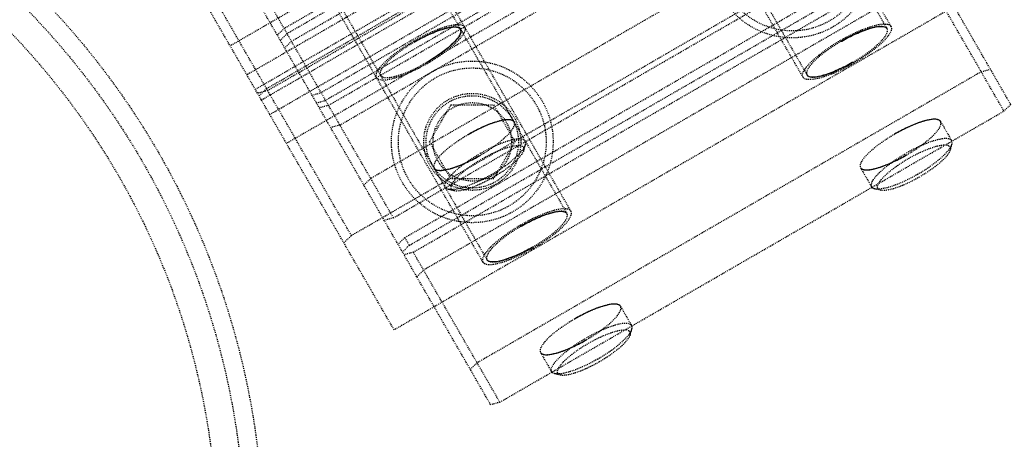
# Model space of a CAD drawing. Header units: millimetres. Extents: x -24622 to 2314, y -1603 to 2287.
# Tile 200 of 236: x 421 to 527, y 1706 to 1751. Entities that reach past the tile are written whole.
import ezdxf

# ---------------------------------------------------------------- set-up
doc = ezdxf.new("R2010")
doc.units = ezdxf.units.MM
doc.linetypes.add('HIDDEN', pattern=[0.2, 0.1, -0.1])
doc.layers.add('02___PRT_ALL_AXES', color=7, linetype='Continuous')
doc.layers.add('DEFAULT_2', color=8, linetype='HIDDEN')
doc.dimstyles.new('副本 22', dxfattribs={"dimtxt": 24, "dimasz": 12, "dimexe": 2.1, "dimexo": 2.7, "dimgap": 2, "dimtad": 0, "dimtxsty": 'Standard', "dimblk": 'OPEN30', "dimcen": 0, "dimclrd": 5, "dimclre": 3, "dimclrt": 256, "dimadec": 0, "dimazin": 2, "dimtm": 1e-09, "dimtfac": 0.6, "dimtofl": 0, "dimtmove": 0, "dimatfit": 3, "dimldrblk": 'OPEN30', "dimfxl": 0, "dimtolj": 1, "dimarcsym": 0})

# ---------------------------------------------------------------- blocks, each defined once
blk = doc.blocks.new('_Open30')
at = {"color": 0, "linetype": 'ByBlock', "lineweight": -2}
for p, q in [((-1, 0.2679), (0, 0)), ((0, 0), (-1, -0.2679)), ((0, 0), (-1, 0))]:
    blk.add_line(p, q, dxfattribs=at)
blk = doc.blocks.new('*D135')
at = {"color": 5, "linetype": 'ByBlock', "lineweight": -2}
blk.add_line((551.88, 1431.87), (544.85, 1441.59), dxfattribs=at)
at = {"layer": 'Defpoints', "color": 0, "linetype": 'ByBlock'}
for p in [(186.23, 1937.51), (537.82, 1451.32)]:
    blk.add_point(p, dxfattribs=at)
at = {"color": 5, "linetype": 'ByBlock', "lineweight": -2, "xscale": 12, "yscale": 12, "zscale": 12, "rotation": 125.8722434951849}
blk.add_blockref('_Open30', (537.82, 1451.32), dxfattribs=at)
at = {"linetype": 'ByBlock', "insert": (576.49, 1397.84), "char_height": 24, "attachment_point": 5, "rotation": 305.8722}
blk.add_mtext('\\A1;∅600', dxfattribs=at)

msp = doc.modelspace()

# ---------------------------------------------------------------- linework, layer by layer
at = {"color": 7, "linetype": 'Continuous'}
msp.add_arc((383.024, 1694.415), 279, 0, 180, dxfattribs=at)
for points, start_tangent, end_tangent in [([(463.373, 1748.873), (463.448, 1748.917), (464.985, 1749.703), (466.564, 1750.296), (467.725, 1750.492), (468.35, 1750.253)], (0.8651245, 0.5015573), (0.5, -0.8660254)), ([(468.35, 1750.253), (468.343, 1749.798), (467.917, 1749.132), (467.148, 1748.367), (465.98, 1747.464), (464.667, 1746.632)], (0.5, -0.8660254), (-0.8651245, -0.5015573)), ([(509.532, 1748.925), (509.607, 1748.968), (511.144, 1749.754), (512.723, 1750.347), (513.883, 1750.544), (514.509, 1750.304)], (0.8651245, 0.5015573), (0.5, -0.8660254)), ([(510.825, 1746.683), (510.75, 1746.64), (509.213, 1745.854), (507.634, 1745.261), (506.474, 1745.064), (505.848, 1745.304)], (-0.8651245, -0.5015573), (-0.5, 0.8660254)), ([(474.146, 1740.215), (473.748, 1740.436), (472.959, 1740.4), (471.912, 1740.117), (470.546, 1739.557), (469.169, 1738.835)], (-0.5, 0.8660254), (-0.8669235, -0.4984411)), ([(520.304, 1740.266), (519.907, 1740.488), (519.117, 1740.451), (518.07, 1740.168), (516.704, 1739.608), (515.327, 1738.886)], (-0.5, 0.8660254), (-0.8669235, -0.4984411)), ([(465.485, 1735.215), (465.883, 1734.993), (466.673, 1735.03), (467.72, 1735.313), (469.085, 1735.873), (470.463, 1736.594)], (0.5, -0.8660254), (0.8669235, 0.4984411)), ([(511.644, 1735.266), (512.041, 1735.044), (512.831, 1735.081), (513.878, 1735.364), (515.244, 1735.924), (516.621, 1736.645)], (0.5, -0.8660254), (0.8669235, 0.4984411)), ([(474.891, 1728.925), (474.966, 1728.968), (476.503, 1729.754), (478.082, 1730.347), (479.242, 1730.544), (479.868, 1730.304)], (0.8651245, 0.5015573), (0.5, -0.8660254)), ([(476.184, 1726.683), (476.109, 1726.64), (474.572, 1725.854), (472.993, 1725.261), (471.833, 1725.064), (471.207, 1725.304)], (-0.8651245, -0.5015573), (-0.5, 0.8660254)), ([(485.663, 1720.266), (485.266, 1720.488), (484.476, 1720.451), (483.429, 1720.168), (482.063, 1719.608), (480.686, 1718.886)], (-0.5, 0.8660254), (-0.8669235, -0.4984411)), ([(477.003, 1715.266), (477.4, 1715.044), (478.19, 1715.081), (479.237, 1715.364), (480.603, 1715.924), (481.98, 1716.645)], (0.5, -0.8660254), (0.8669235, 0.4984411))]:
    msp.add_spline(points, degree=3, dxfattribs=dict(at, start_tangent=start_tangent, end_tangent=end_tangent))
at = {"layer": '02___PRT_ALL_AXES', "color": 7, "linetype": 'Continuous'}
for radius in [198, 195]:
    msp.add_circle((362.024, 1694.415), radius, dxfattribs=at)
at = {"layer": 'DEFAULT_2', "color": 8, "linetype": 'HIDDEN'}
for p, q in [((527.899, 1742.111), (485.687, 1815.224)), ((478.843, 1812.079), (514.509, 1750.304)), ((514.942, 1750.554), (480.725, 1809.819)), ((470.183, 1807.079), (505.848, 1745.304)), ((505.415, 1745.054), (471.199, 1804.319)), ((444.202, 1792.079), (479.868, 1730.304)), ((480.301, 1730.554), (446.084, 1789.819)), ((435.542, 1787.079), (471.207, 1725.304)), ((508.366, 1785.943), (443.414, 1748.443)), ((470.774, 1725.054), (436.558, 1784.319)), ((471.608, 1709.611), (429.395, 1782.724)), ((510.174, 1782.812), (445.222, 1745.312)), ((503.817, 1781.822), (449.257, 1750.322)), ((446.128, 1743.744), (511.079, 1781.244)), ((449.57, 1749.781), (504.13, 1781.281)), ((446.795, 1742.588), (511.747, 1780.088)), ((447.355, 1743.817), (510.402, 1780.217)), ((447.473, 1743.614), (510.519, 1780.014)), ((450.053, 1748.944), (504.613, 1780.444)), ((447.7, 1741.02), (512.652, 1778.52)), ((514.46, 1775.388), (449.508, 1737.888)), ((507.821, 1774.887), (453.262, 1743.387)), ((508.304, 1774.05), (453.745, 1742.55)), ((454.057, 1742.009), (508.617, 1773.509)), ((455.29, 1739.873), (509.85, 1771.373)), ((461.159, 1717.709), (431.764, 1768.623)), ((513.187, 1765.594), (458.627, 1734.094)), ((456.531, 1727.924), (519.578, 1764.324)), ((461.086, 1729.835), (441.65, 1763.5)), ((461.086, 1729.835), (515.645, 1761.335)), ((456.531, 1727.924), (438.296, 1759.508)), ((462.32, 1727.697), (516.88, 1759.197)), ((462.803, 1726.86), (517.363, 1758.36)), ((463.234, 1726.115), (517.793, 1757.615)), ((527.163, 1741.386), (517.793, 1757.615)), ((526.111, 1755.209), (461.159, 1717.709)), ((518.908, 1755.683), (464.349, 1724.183)), ((448.521, 1749.598), (449.257, 1750.322)), ((449.57, 1749.781), (448.834, 1749.057)), ((450.053, 1748.944), (449.316, 1748.22)), ((524.704, 1745.645), (470.144, 1714.145)), ((524.704, 1745.645), (525.699, 1745.921)), ((447.473, 1743.614), (446.378, 1743.31)), ((447.355, 1743.817), (446.545, 1743.021)), ((452.266, 1743.111), (453.262, 1743.387)), ((452.749, 1742.274), (453.745, 1742.55)), ((454.057, 1742.009), (453.062, 1741.733)), ((464.998, 1738.059), (467.307, 1742.059)), ((467.307, 1742.059), (471.926, 1742.059)), ((471.926, 1742.059), (474.235, 1738.059)), ((472.603, 1709.886), (527.163, 1741.386)), ((527.899, 1742.111), (527.163, 1741.386)), ((520.304, 1740.266), (521.512, 1738.175)), ((455.29, 1739.873), (454.295, 1739.598)), ((467.307, 1734.059), (464.998, 1738.059)), ((474.235, 1738.059), (471.926, 1734.059)), ((475.175, 1737.103), (475.368, 1737.732)), ((521.334, 1737.154), (521.527, 1737.783)), ((511.644, 1735.266), (512.851, 1733.175)), ((457.89, 1733.37), (458.627, 1734.094)), ((471.926, 1734.059), (467.307, 1734.059)), ((467.666, 1732.767), (467.025, 1732.915)), ((513.824, 1732.818), (513.183, 1732.966)), ((461.086, 1729.835), (460.09, 1729.559)), ((455.721, 1727.127), (456.531, 1727.924)), ((462.32, 1727.697), (461.584, 1726.973)), ((462.32, 1727.697), (462.803, 1726.86)), ((462.803, 1726.86), (462.067, 1726.136)), ((463.234, 1726.115), (462.238, 1725.839)), ((472.603, 1709.886), (463.234, 1726.115)), ((463.612, 1723.459), (464.349, 1724.183)), ((485.663, 1720.266), (486.871, 1718.175)), ((486.693, 1717.154), (486.886, 1717.783)), ((477.003, 1715.266), (478.21, 1713.175)), ((469.408, 1713.421), (470.144, 1714.145)), ((479.183, 1712.818), (478.542, 1712.966)), ((472.603, 1709.886), (471.608, 1709.611))]:
    msp.add_line(p, q, dxfattribs=at)
for centre, radius in [((362.024, 1694.415), 85), ((362.024, 1694.415), 83), ((362.024, 1694.415), 80), ((504.258, 1758.059), 8.75), ((504.258, 1758.059), 8), ((469.617, 1738.059), 8.75), ((469.617, 1738.059), 8), ((469.617, 1738.059), 5.25), ((469.617, 1738.059), 5), ((469.617, 1738.059), 4.25)]:
    msp.add_circle(centre, radius, dxfattribs=at)
for radius, start, end in [(220, 275.33797, 180), (217.999, 0, 191.27048), (198, 265.65525, 180), (191.7, 121.19562, 118.80438), (190.5, 300.75193, 119.14061), (188, 68.13997, 171.86003), (190.5, 120.85939, 299.24807), (190, 308.38173, 51.61827), (188, 308.13997, 51.86003), (192.5, 274.46914, 25.53086)]:
    msp.add_arc((362.024, 1694.415), radius, start, end, dxfattribs=at)
for points, start_tangent, end_tangent in [([(463.308, 1748.986), (465.185, 1749.944), (466.075, 1750.306), (466.885, 1750.569), (467.585, 1750.724), (468.148, 1750.765), (468.783, 1750.503)], (0.8660254, 0.5), (0.5000089, -0.8660202)), ([(468.35, 1750.253), (467.773, 1750.491), (467.261, 1750.454), (466.624, 1750.313), (465.888, 1750.074), (465.08, 1749.745), (463.373, 1748.874)], (-0.5, 0.8660254), (-0.8660254, -0.5)), ([(464.667, 1746.632), (466.275, 1747.674), (466.964, 1748.21), (467.539, 1748.728), (467.98, 1749.209), (468.268, 1749.634), (468.35, 1750.253)], (0.8660254, 0.5), (-0.5, 0.8660254)), ([(468.783, 1750.503), (468.693, 1749.822), (468.376, 1749.354), (467.891, 1748.826), (467.258, 1748.256), (466.501, 1747.666), (464.732, 1746.52)], (0.5000089, -0.8660202), (-0.8660254, -0.5)), ([(509.467, 1749.037), (511.344, 1749.995), (512.233, 1750.357), (513.043, 1750.62), (513.743, 1750.775), (514.307, 1750.816), (514.941, 1750.554)], (0.8660254, 0.5), (0.5000089, -0.8660202)), ([(514.508, 1750.304), (513.931, 1750.543), (513.419, 1750.505), (512.783, 1750.364), (512.046, 1750.125), (511.238, 1749.796), (509.531, 1748.925)], (-0.5, 0.8660254), (-0.8660254, -0.5)), ([(510.826, 1746.683), (512.434, 1747.725), (513.122, 1748.261), (513.698, 1748.779), (514.138, 1749.26), (514.427, 1749.685), (514.508, 1750.304)], (0.8660254, 0.5), (-0.5, 0.8660254)), ([(514.941, 1750.554), (514.851, 1749.873), (514.534, 1749.406), (514.05, 1748.877), (513.417, 1748.307), (512.659, 1747.718), (510.89, 1746.571)], (0.5000089, -0.8660202), (-0.8660254, -0.5)), ([(459.257, 1745.003), (459.347, 1745.684), (459.664, 1746.151), (460.149, 1746.68), (460.782, 1747.25), (461.54, 1747.839), (463.308, 1748.986)], (-0.5000089, 0.8660202), (0.8660254, 0.5)), ([(463.373, 1748.874), (461.765, 1747.831), (461.076, 1747.296), (460.501, 1746.778), (460.06, 1746.297), (459.772, 1745.872), (459.69, 1745.253)], (-0.8660254, -0.5), (0.5, -0.8660254)), ([(505.416, 1745.054), (505.506, 1745.735), (505.823, 1746.202), (506.307, 1746.731), (506.94, 1747.301), (507.698, 1747.89), (509.467, 1749.037)], (-0.5000089, 0.8660202), (0.8660254, 0.5)), ([(509.531, 1748.925), (507.923, 1747.883), (507.235, 1747.347), (506.659, 1746.829), (506.219, 1746.348), (505.931, 1745.923), (505.849, 1745.304)], (-0.8660254, -0.5), (0.5, -0.8660254)), ([(459.69, 1745.253), (460.267, 1745.014), (460.779, 1745.052), (461.416, 1745.193), (462.152, 1745.432), (462.961, 1745.761), (464.667, 1746.632)], (0.5, -0.8660254), (0.8660254, 0.5)), ([(505.849, 1745.304), (506.426, 1745.066), (506.938, 1745.103), (507.574, 1745.244), (508.311, 1745.483), (509.119, 1745.812), (510.826, 1746.683)], (0.5, -0.8660254), (0.8660254, 0.5)), ([(464.732, 1746.52), (462.855, 1745.561), (461.965, 1745.2), (461.155, 1744.937), (460.455, 1744.781), (459.892, 1744.741), (459.257, 1745.003)], (-0.8660254, -0.5), (-0.5000089, 0.8660202)), ([(510.89, 1746.571), (509.013, 1745.613), (508.124, 1745.251), (507.314, 1744.988), (506.614, 1744.833), (506.05, 1744.792), (505.416, 1745.054)], (-0.8660254, -0.5), (-0.5000089, 0.8660202)), ([(474.146, 1740.215), (473.568, 1740.453), (473.056, 1740.416), (472.42, 1740.275), (471.683, 1740.035), (470.875, 1739.707), (469.169, 1738.835)], (-0.5, 0.8660254), (-0.8660254, -0.5)), ([(520.304, 1740.266), (519.727, 1740.504), (519.215, 1740.467), (518.578, 1740.326), (517.842, 1740.087), (517.034, 1739.758), (515.327, 1738.887)], (-0.5, 0.8660254), (-0.8660254, -0.5)), ([(516.621, 1736.645), (518.229, 1737.687), (518.918, 1738.223), (519.493, 1738.741), (519.934, 1739.222), (520.222, 1739.647), (520.304, 1740.266)], (0.8660254, 0.5), (-0.5, 0.8660254)), ([(470.463, 1736.594), (472.071, 1737.636), (472.759, 1738.172), (473.335, 1738.69), (473.775, 1739.171), (474.064, 1739.595), (474.146, 1740.215)], (0.8660254, 0.5), (-0.5, 0.8660254)), ([(469.169, 1738.835), (467.561, 1737.793), (466.872, 1737.257), (466.296, 1736.739), (465.856, 1736.259), (465.568, 1735.834), (465.486, 1735.215)], (-0.8660254, -0.5), (0.5, -0.8660254)), ([(475.353, 1738.123), (474.776, 1738.362), (474.264, 1738.325), (473.627, 1738.183), (472.891, 1737.944), (472.082, 1737.616), (470.376, 1736.744)], (-0.5000003, 0.8660252), (-0.8660254, -0.5)), ([(475.368, 1737.732), (475.395, 1737.845), (475.353, 1738.123)], (0.2938862, 0.9558404), (-0.5000003, 0.8660252)), ([(515.327, 1738.887), (513.719, 1737.844), (513.03, 1737.309), (512.455, 1736.791), (512.014, 1736.31), (511.726, 1735.885), (511.644, 1735.266)], (-0.8660254, -0.5), (0.5, -0.8660254)), ([(521.511, 1738.174), (520.934, 1738.413), (520.422, 1738.376), (519.786, 1738.235), (519.049, 1737.995), (518.241, 1737.667), (516.534, 1736.795)], (-0.5000003, 0.8660252), (-0.8660254, -0.5)), ([(521.527, 1737.783), (521.553, 1737.897), (521.511, 1738.174)], (0.2938862, 0.9558404), (-0.5000003, 0.8660252)), ([(470.682, 1736.214), (471.586, 1736.7), (472.035, 1736.916), (472.474, 1737.108), (473.672, 1737.526), (474.586, 1737.671), (474.9, 1737.634), (475.107, 1737.524), (475.2, 1737.346), (475.175, 1737.104)], (0.8660254, 0.5), (-0.2927216, -0.9561977)), ([(471.67, 1734.503), (473.018, 1735.359), (474.158, 1736.244), (474.969, 1737.063), (475.368, 1737.732)], (0.8660254, 0.5), (0.2938862, 0.9558404)), ([(475.175, 1737.104), (474.817, 1736.502), (474.087, 1735.764), (473.061, 1734.968), (471.847, 1734.196)], (-0.2927216, -0.9561977), (-0.8660254, -0.5)), ([(516.841, 1736.265), (517.744, 1736.751), (518.194, 1736.967), (518.633, 1737.16), (519.83, 1737.578), (520.744, 1737.722), (521.059, 1737.685), (521.266, 1737.575), (521.358, 1737.397), (521.334, 1737.155)], (0.8660254, 0.5), (-0.2927216, -0.9561977)), ([(517.829, 1734.554), (519.177, 1735.41), (520.316, 1736.295), (521.128, 1737.114), (521.527, 1737.783)], (0.8660254, 0.5), (0.2938862, 0.9558404)), ([(521.334, 1737.155), (520.976, 1736.553), (520.245, 1735.815), (519.219, 1735.019), (518.005, 1734.248)], (-0.2927216, -0.9561977), (-0.8660254, -0.5)), ([(465.486, 1735.215), (466.063, 1734.976), (466.575, 1735.013), (467.211, 1735.155), (467.948, 1735.394), (468.756, 1735.722), (470.463, 1736.594)], (0.5, -0.8660254), (0.8660254, 0.5)), ([(466.693, 1733.123), (466.775, 1733.743), (467.063, 1734.167), (467.504, 1734.648), (468.079, 1735.166), (468.768, 1735.702), (470.376, 1736.744)], (-0.5000275, 0.8660095), (0.8660254, 0.5)), ([(467.665, 1732.767), (467.394, 1732.916), (467.335, 1733.037), (467.327, 1733.186), (467.414, 1733.459), (467.615, 1733.784), (468.333, 1734.55), (469.398, 1735.393), (470.682, 1736.214)], (-0.9744531, 0.2245909), (0.8660254, 0.5)), ([(511.644, 1735.266), (512.221, 1735.027), (512.733, 1735.065), (513.37, 1735.206), (514.106, 1735.445), (514.915, 1735.774), (516.621, 1736.645)], (0.5, -0.8660254), (0.8660254, 0.5)), ([(512.852, 1733.175), (512.933, 1733.794), (513.222, 1734.219), (513.662, 1734.699), (514.238, 1735.217), (514.926, 1735.753), (516.534, 1736.795)], (-0.5000275, 0.8660095), (0.8660254, 0.5)), ([(513.823, 1732.819), (513.553, 1732.967), (513.493, 1733.088), (513.486, 1733.237), (513.573, 1733.51), (513.774, 1733.835), (514.492, 1734.601), (515.556, 1735.444), (516.841, 1736.265)], (-0.9744531, 0.2245909), (0.8660254, 0.5)), ([(471.67, 1734.503), (470.254, 1733.763), (468.918, 1733.218), (467.803, 1732.925), (467.025, 1732.915)], (-0.8660254, -0.5), (-0.9746914, 0.2235546)), ([(471.847, 1734.196), (470.572, 1733.531), (469.369, 1733.04), (468.365, 1732.777), (467.665, 1732.767)], (-0.8660254, -0.5), (-0.9744531, 0.2245909)), ([(517.829, 1734.554), (516.413, 1733.815), (515.077, 1733.27), (513.961, 1732.977), (513.183, 1732.966)], (-0.8660254, -0.5), (-0.9746914, 0.2235546)), ([(518.005, 1734.248), (516.73, 1733.582), (515.528, 1733.092), (514.524, 1732.828), (513.823, 1732.819)], (-0.8660254, -0.5), (-0.9744531, 0.2245909)), ([(467.025, 1732.915), (466.913, 1732.949), (466.693, 1733.123)], (-0.9746914, 0.2235546), (-0.5000275, 0.8660095)), ([(513.183, 1732.966), (513.071, 1733), (512.852, 1733.175)], (-0.9746914, 0.2235546), (-0.5000275, 0.8660095)), ([(480.3, 1730.554), (479.666, 1730.816), (479.102, 1730.775), (478.402, 1730.62), (477.592, 1730.357), (476.703, 1729.995), (474.826, 1729.037)], (-0.4999911, 0.8660306), (-0.8660254, -0.5)), ([(479.867, 1730.304), (479.29, 1730.543), (478.778, 1730.505), (478.142, 1730.364), (477.405, 1730.125), (476.597, 1729.796), (474.89, 1728.925)], (-0.5, 0.8660254), (-0.8660254, -0.5)), ([(476.185, 1726.683), (477.793, 1727.725), (478.481, 1728.261), (479.057, 1728.779), (479.497, 1729.26), (479.785, 1729.685), (479.867, 1730.304)], (0.8660254, 0.5), (-0.5, 0.8660254)), ([(476.249, 1726.571), (478.018, 1727.718), (478.776, 1728.307), (479.409, 1728.877), (479.893, 1729.406), (480.21, 1729.873), (480.3, 1730.554)], (0.8660254, 0.5), (-0.4999911, 0.8660306)), ([(474.826, 1729.037), (473.057, 1727.891), (472.299, 1727.301), (471.666, 1726.731), (471.182, 1726.202), (470.865, 1725.735), (470.775, 1725.054)], (-0.8660254, -0.5), (0.4999911, -0.8660306)), ([(474.89, 1728.925), (473.282, 1727.883), (472.594, 1727.347), (472.018, 1726.829), (471.578, 1726.348), (471.289, 1725.923), (471.208, 1725.304)], (-0.8660254, -0.5), (0.5, -0.8660254)), ([(470.775, 1725.054), (471.409, 1724.792), (471.973, 1724.833), (472.673, 1724.988), (473.483, 1725.251), (474.372, 1725.613), (476.249, 1726.571)], (0.4999911, -0.8660306), (0.8660254, 0.5)), ([(471.208, 1725.304), (471.785, 1725.066), (472.297, 1725.103), (472.933, 1725.244), (473.67, 1725.483), (474.478, 1725.812), (476.185, 1726.683)], (0.5, -0.8660254), (0.8660254, 0.5)), ([(485.663, 1720.266), (485.086, 1720.504), (484.574, 1720.467), (483.937, 1720.326), (483.201, 1720.087), (482.393, 1719.758), (480.686, 1718.887)], (-0.5, 0.8660254), (-0.8660254, -0.5)), ([(481.98, 1716.645), (483.588, 1717.687), (484.277, 1718.223), (484.852, 1718.741), (485.293, 1719.222), (485.581, 1719.647), (485.663, 1720.266)], (0.8660254, 0.5), (-0.5, 0.8660254)), ([(480.686, 1718.887), (479.078, 1717.844), (478.389, 1717.309), (477.814, 1716.791), (477.373, 1716.31), (477.085, 1715.885), (477.003, 1715.266)], (-0.8660254, -0.5), (0.5, -0.8660254)), ([(486.87, 1718.174), (486.293, 1718.413), (485.781, 1718.376), (485.145, 1718.235), (484.408, 1717.995), (483.6, 1717.667), (481.893, 1716.795)], (-0.5000003, 0.8660252), (-0.8660254, -0.5)), ([(486.886, 1717.783), (486.912, 1717.897), (486.87, 1718.174)], (0.2938862, 0.9558404), (-0.5000003, 0.8660252)), ([(478.211, 1713.175), (478.292, 1713.794), (478.581, 1714.219), (479.021, 1714.699), (479.597, 1715.217), (480.285, 1715.753), (481.893, 1716.795)], (-0.5000275, 0.8660095), (0.8660254, 0.5)), ([(482.2, 1716.265), (483.103, 1716.751), (483.553, 1716.967), (483.992, 1717.16), (485.189, 1717.578), (486.103, 1717.722), (486.418, 1717.685), (486.625, 1717.575), (486.717, 1717.397), (486.693, 1717.155)], (0.8660254, 0.5), (-0.2927216, -0.9561977)), ([(483.188, 1714.554), (484.536, 1715.41), (485.675, 1716.295), (486.487, 1717.114), (486.886, 1717.783)], (0.8660254, 0.5), (0.2938862, 0.9558404)), ([(486.693, 1717.155), (486.334, 1716.553), (485.604, 1715.815), (484.578, 1715.019), (483.364, 1714.248)], (-0.2927216, -0.9561977), (-0.8660254, -0.5)), ([(477.003, 1715.266), (477.58, 1715.027), (478.092, 1715.065), (478.729, 1715.206), (479.465, 1715.445), (480.274, 1715.774), (481.98, 1716.645)], (0.5, -0.8660254), (0.8660254, 0.5)), ([(479.182, 1712.819), (478.912, 1712.967), (478.852, 1713.088), (478.845, 1713.237), (478.932, 1713.51), (479.132, 1713.835), (479.851, 1714.601), (480.915, 1715.444), (482.2, 1716.265)], (-0.9744531, 0.2245909), (0.8660254, 0.5)), ([(483.188, 1714.554), (481.772, 1713.815), (480.436, 1713.27), (479.32, 1712.977), (478.542, 1712.966)], (-0.8660254, -0.5), (-0.9746914, 0.2235546)), ([(483.364, 1714.248), (482.089, 1713.582), (480.887, 1713.092), (479.883, 1712.828), (479.182, 1712.819)], (-0.8660254, -0.5), (-0.9744531, 0.2245909)), ([(478.542, 1712.966), (478.43, 1713), (478.211, 1713.175)], (-0.9746914, 0.2235546), (-0.5000275, 0.8660095))]:
    msp.add_spline(points, degree=3, dxfattribs=dict(at, start_tangent=start_tangent, end_tangent=end_tangent))

# ---------------------------------------------------------------- dimensions: what is measured, and where the dimension line sits
at = {"color": 5, "linetype": 'ByBlock'}
dim = msp.add_diameter_dim_2p(p1=(186.23, 1937.513), p2=(537.818, 1451.318), dimstyle='副本 22', dxfattribs=at)
dim.commit()
dim.dimension.update_dxf_attribs({"geometry": '*D135', "text_midpoint": (576.492, 1397.836)})

doc.saveas('drawing.dxf')
